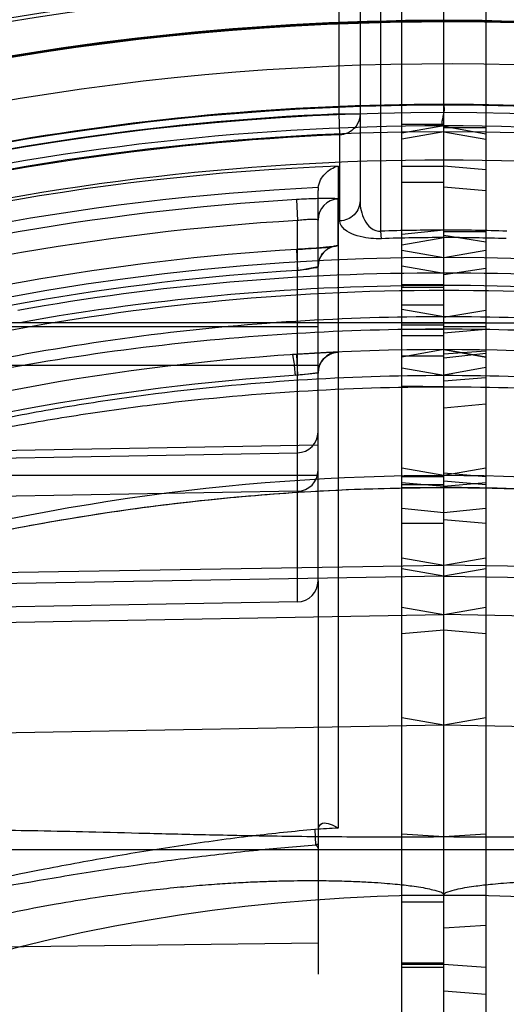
# Model space of a CAD drawing. Header units: millimetres. Extents: x 0 to 297, y 0 to 210.
# Tile 105 of 256: x 142.9957 to 143.0885, y 93.7258 to 93.9135. Entities that reach past the tile are written whole.
import ezdxf

# ---------------------------------------------------------------- set-up
doc = ezdxf.new("R2010")
doc.units = ezdxf.units.MM
doc.header["$LTSCALE"] = 16.335
doc.layers.get('0').update_dxf_attribs({"linetype": 'CONTINUOUS'})
for name, color, linetype in [('01_GLOBAL', 7, 'CONTINUOUS'), ('INTFCLR_1', 7, 'CONTINUOUS'), ('INTFCLR_144815', 7, 'CONTINUOUS'), ('INTFCLR_72935', 7, 'CONTINUOUS')]:
    doc.layers.add(name, color=color, linetype=linetype)

msp = doc.modelspace()

# ---------------------------------------------------------------- linework, layer by layer
at = {"color": 7, "linetype": 'Continuous'}
msp.add_circle((144.2368034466, 92.193132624), 3.04, dxfattribs=at)
at = {"color": 9, "linetype": 'Continuous'}
msp.add_arc((144.2368034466, 92.193132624), 3.001038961, 92.9674534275, 177.0325465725, dxfattribs=at)
at = {"layer": '01_GLOBAL', "color": 7, "linetype": 'Continuous'}
msp.add_circle((144.2368034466, 92.193132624), 3.08, dxfattribs=at)
at = {"layer": 'INTFCLR_1', "color": 6, "linetype": 'Continuous'}
for p, q in [((143.068579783, 92.7700561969), (143.068579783, 94.1286563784)), ((143.076579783, 93.55528370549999), (143.076579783, 94.1293562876)), ((143.076579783, 93.8932466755), (143.068579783, 93.891836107)), ((143.076579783, 93.8921172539), (143.068579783, 93.8907093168)), ((143.068579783, 93.8695595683), (143.076579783, 93.8681479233)), ((143.076579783, 93.82659737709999), (143.068579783, 93.82800902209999))]:
    msp.add_line(p, q, dxfattribs=at)
at = {"layer": 'INTFCLR_1', "color": 9, "linetype": 'Continuous'}
for p, q in [((143.068579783, 93.897246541), (143.076579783, 93.897246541)), ((143.076579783, 93.89352214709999), (143.068579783, 93.89352214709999)), ((143.068579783, 93.88554112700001), (143.076579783, 93.88554112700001)), ((143.076579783, 93.8824480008), (143.068579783, 93.8824480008)), ((143.076579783, 93.8733809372), (143.068579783, 93.8725345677)), ((143.068579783, 93.8706085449), (143.076579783, 93.87195705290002)), ((143.068579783, 93.8665896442), (143.076579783, 93.8651915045)), ((143.076579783, 93.86293456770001), (143.068579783, 93.86293456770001)), ((143.076579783, 93.8628126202), (143.068579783, 93.86281270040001)), ((143.068579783, 93.862536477), (143.076579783, 93.862536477)), ((143.076579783, 93.8590814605), (143.068579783, 93.8590814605)), ((143.076579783, 93.8568634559), (143.068579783, 93.8582730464)), ((143.068579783, 93.8557346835), (143.2334656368, 93.8557346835)), ((143.068579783, 93.8553130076), (143.076579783, 93.8553130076)), ((143.068579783, 93.8545054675), (143.076579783, 93.8544904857)), ((143.076579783, 93.85321193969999), (143.068579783, 93.85321193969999)), ((143.076579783, 93.8505978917), (143.068579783, 93.8491872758)), ((143.068579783, 93.84945295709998), (143.076579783, 93.84945295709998)), ((143.068579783, 93.8471253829), (143.076579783, 93.84571579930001)), ((143.076579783, 93.8435258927), (143.068579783, 93.8436483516)), ((143.076579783, 93.8265978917), (143.068579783, 93.8280085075)), ((143.068579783, 93.8264481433), (143.076579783, 93.8264481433)), ((143.076579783, 93.8244873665), (143.068579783, 93.8251872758)), ((143.076579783, 93.8248402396), (143.068579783, 93.8248402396)), ((143.068579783, 93.8243809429), (143.076579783, 93.8243131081)), ((143.068579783, 93.8203815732), (143.076579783, 93.819549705)), ((143.068579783, 93.81750471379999), (143.076579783, 93.81750471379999)), ((143.068579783, 93.8109187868), (143.076579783, 93.80954966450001)), ((143.076579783, 93.80744231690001), (143.068579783, 93.8088519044)), ((143.2870362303, 93.8059841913), (143.076579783, 93.80954966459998)), ((143.076579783, 93.80744231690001), (143.2834258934, 93.8038344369)), ((143.068579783, 93.8015163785), (143.076579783, 93.8001067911)), ((143.2815399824, 93.7965318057), (143.076579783, 93.8001067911)), ((143.076579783, 93.7971236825), (143.068579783, 93.79642377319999)), ((143.076579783, 93.7790131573), (143.068579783, 93.7804237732)), ((143.2760223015, 93.7755318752), (143.076579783, 93.7790131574)), ((143.068579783, 93.75535628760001), (143.2862403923, 93.75535628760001)), ((143.068579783, 93.7465978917), (143.076579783, 93.7465978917)), ((143.068579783, 93.7453359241), (143.076579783, 93.7453359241)), ((143.076579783, 93.73365671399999), (143.068579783, 93.73365671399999)), ((143.068579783, 93.7334997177), (143.076579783, 93.7334997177)), ((143.076579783, 93.7328640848), (143.068579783, 93.7328640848))]:
    msp.add_line(p, q, dxfattribs=at)
at = {"layer": 'INTFCLR_1', "color": 6, "linetype": 'Continuous'}
for centre, radius, start, end in [((143.076579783, 93.4093562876), 0.4878902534, 62.6696856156, 90.00000000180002), ((143.076579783, 93.4093562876), 0.4838903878, 62.4245665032, 90), ((143.076579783, 93.4093562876), 0.4827613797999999, 270, 90.00000002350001), ((143.076580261, 93.51594399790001), 0.356013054, 88.0843053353, 90.0000769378), ((143.076579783, 93.4093562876), 0.4587930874, 270, 90.00000002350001), ((142.9899220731, 92.4916267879), 1.2690617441, 86.0845186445, 86.44647320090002)]:
    msp.add_arc(centre, radius, start, end, dxfattribs=at)
at = {"layer": 'INTFCLR_1', "color": 9, "linetype": 'Continuous'}
for centre, radius, start, end in [((143.0765814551, 93.51449621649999), 0.3588847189, 88.0841154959, 90.00026696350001), ((143.0776440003, 93.40947950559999), 0.4557132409, 79.8611195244, 90.13380172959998), ((143.0776815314, 93.40949255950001), 0.4533214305, 79.8609639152, 90.1392513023), ((143.076579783, 93.4093562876), 0.441241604, 61.9120625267, 89.9999999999), ((143.076579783, 93.4093562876), 0.417241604, 56.81755615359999, 90), ((143.076579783, 93.4093562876), 0.3372409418, 22.4933176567, 89.9999999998)]:
    msp.add_arc(centre, radius, start, end, dxfattribs=at)
at = {"layer": 'INTFCLR_1', "color": 6, "linetype": 'Continuous'}
for points, knots in [([(143.076579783, 93.897246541), (143.076579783, 93.8967942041), (143.0768025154, 93.895726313), (143.0757121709, 93.8930935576), (143.076579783, 93.89324654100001)], [0, 0, 0, 0, 0.3392526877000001, 1, 1, 1, 1]), ([(143.1711067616, 93.75902632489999), (143.1682126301, 93.75903642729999), (143.1623925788, 93.7590078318), (143.1532888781, 93.75886206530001), (143.1434247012, 93.7586355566), (143.1323993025, 93.75835145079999), (143.1200418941, 93.7580489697), (143.1063290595, 93.757795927), (143.091664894, 93.7576669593), (143.0816171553, 93.75768972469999), (143.076579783, 93.7577264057)], [0, 0, 0, 0, 0.09183865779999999, 0.1846797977, 0.2889176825, 0.4049349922, 0.5346599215, 0.6811662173, 0.8401472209, 1, 1, 1, 1]), ([(143.076579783, 93.7465978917), (143.0765729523, 93.7470718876), (143.0779575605, 93.7474601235), (143.0792955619, 93.7478458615), (143.0810149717, 93.7481504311), (143.0826130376, 93.74838592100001), (143.0842461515, 93.7485848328), (143.0859877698, 93.74876506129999), (143.0880775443, 93.748943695), (143.0900664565, 93.7490786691), (143.0918854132, 93.74917891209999), (143.093447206, 93.7492508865), (143.0951613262, 93.74931411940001), (143.0970441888, 93.7493658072), (143.0991141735, 93.7494024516), (143.1013918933, 93.74941970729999), (143.1039015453, 93.7494121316), (143.1066707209, 93.74937287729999), (143.109731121, 93.74929331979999), (143.1131197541, 93.7491625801), (143.1168796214, 93.7489668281), (143.1210614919, 93.74868827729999), (143.1257256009, 93.7483039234), (143.1309445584, 93.74778357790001), (143.1368056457, 93.7470878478), (143.1434151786, 93.74616229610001), (143.1509068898, 93.74494130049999), (143.1561912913, 93.74392299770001), (143.1590059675, 93.74335628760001)], [0, 0, 0, 0, 0.0170859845, 0.0365860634, 0.0570050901, 0.077940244, 0.0953552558, 0.1161687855, 0.1410856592, 0.1709334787, 0.1880202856, 0.2067443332, 0.2272841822, 0.2498433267, 0.2746327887, 0.3019029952, 0.3319399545, 0.3650866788, 0.4017200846, 0.4422803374, 0.4873104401, 0.5374159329, 0.5933355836, 0.6559809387, 0.7264452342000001, 0.8060552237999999, 0.8965149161, 1, 1, 1, 1])]:
    msp.add_open_spline(points, degree=3, knots=knots, dxfattribs=at)
at = {"layer": 'INTFCLR_1', "color": 9, "linetype": 'Continuous'}
for points, knots in [([(143.2845028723, 93.8035578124), (143.2845320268, 93.80367174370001), (143.2840664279, 93.80396740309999), (143.2834800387, 93.80446496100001), (143.2822519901, 93.8052151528), (143.2807300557, 93.80614817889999), (143.2788418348, 93.807236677), (143.2758581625, 93.8089082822), (143.2725852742, 93.81065811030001), (143.2690824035, 93.8124645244), (143.2652527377, 93.81439007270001), (143.2602412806, 93.81681707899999), (143.2540172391, 93.81968771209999), (143.2453806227, 93.82347937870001), (143.234246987, 93.82800883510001), (143.2228430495, 93.8321833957), (143.2135253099, 93.8353187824), (143.2040800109, 93.8383137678), (143.1945404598, 93.8410661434), (143.1849214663, 93.8435736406), (143.1752649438, 93.84591423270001), (143.1583443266, 93.849559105), (143.1340073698, 93.8535254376), (143.1050950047, 93.85628164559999), (143.0859239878, 93.8568696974), (143.0765797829, 93.8568634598)], [0, 0, 0, 0, 0.0016246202, 0.0057382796, 0.0122045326, 0.020624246, 0.0307531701, 0.0421855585, 0.06792149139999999, 0.08199191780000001, 0.09663587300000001, 0.1271351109, 0.1589097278, 0.191316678, 0.2574313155, 0.3249182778, 0.3590433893, 0.3932372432, 0.4617974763, 0.496170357, 0.5305546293, 0.5990535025, 0.7352415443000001, 0.8709143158, 1, 1, 1, 1]), ([(143.2834258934, 93.8038344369), (143.2834555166, 93.80394443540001), (143.282987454, 93.804225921), (143.2824103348, 93.8046991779), (143.2811865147, 93.80541316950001), (143.279674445, 93.80630117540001), (143.2777962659, 93.8073371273), (143.2748285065, 93.8089282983), (143.2715735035, 93.8105932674), (143.2680903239, 93.81231167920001), (143.264280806, 93.81414391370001), (143.2592957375, 93.81645297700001), (143.2531053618, 93.8191832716), (143.2445129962, 93.8227900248), (143.2334366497, 93.82709724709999), (143.222097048, 93.8310637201), (143.212831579, 93.83404230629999), (143.2034350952, 93.83688829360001), (143.1939469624, 93.8395023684), (143.1843814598, 93.8418829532), (143.1747752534, 93.84410547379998), (143.1579388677, 93.84756619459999), (143.1337304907, 93.85132818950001), (143.1049648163, 93.8539409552), (143.0858874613, 93.854497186), (143.0765797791, 93.8544904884)], [0, 0, 0, 0, 0.0015875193, 0.0056520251, 0.0120574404, 0.0204079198, 0.0304610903, 0.0418143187, 0.0673891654, 0.08137944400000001, 0.0959450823, 0.1262962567, 0.1579362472, 0.190224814, 0.2561523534, 0.3235168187, 0.357604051, 0.3917751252, 0.4603324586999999, 0.4947236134, 0.5291383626, 0.5977313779, 0.7342178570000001, 0.8702910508, 1, 1, 1, 1]), ([(143.07657978, 93.84571580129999), (143.085896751, 93.8457096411), (143.1049768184, 93.8450874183), (143.1336916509, 93.84226835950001), (143.1577905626, 93.8382749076), (143.1769062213, 93.83413111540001), (143.1887957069, 93.83114403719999), (143.1982508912, 93.82852264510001), (143.2076136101, 93.8257640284), (143.2191369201, 93.8220688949), (143.2326832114, 93.8172599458), (143.2437033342, 93.81297789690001), (143.2522565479, 93.8094505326), (143.258386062, 93.80683229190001), (143.2633150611, 93.80466192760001), (143.2666529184, 93.8031653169), (143.2684853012, 93.8023377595), (143.2710157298, 93.8011904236), (143.2738054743, 93.7999147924), (143.276486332, 93.79869442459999), (143.2778394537, 93.7980849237), (143.2790058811, 93.7975644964), (143.2802052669, 93.797044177), (143.2814777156, 93.796510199), (143.2820665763, 93.7963308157), (143.2826016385, 93.7961585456), (143.2826254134, 93.7962507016)], [0, 0, 0, 0, 0.1307897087, 0.2677697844, 0.4047495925, 0.4734241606, 0.54230541, 0.576803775, 0.6111558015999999, 0.6793183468, 0.7466483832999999, 0.8129134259, 0.8452601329, 0.8765233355, 0.9064770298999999, 0.9208618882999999, 0.9278736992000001, 0.9347014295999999, 0.9598634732, 0.9709448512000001, 0.9760316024, 0.9807221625, 0.9887877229, 0.9948915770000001, 0.9986639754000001, 1, 1, 1, 1]), ([(143.0765797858, 93.8435258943), (143.0858590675, 93.843520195), (143.1048431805, 93.842930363), (143.1334085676, 93.8402564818), (143.1573771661, 93.8364678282), (143.1763922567, 93.8325336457), (143.1882180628, 93.8296971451), (143.1976229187, 93.82720719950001), (143.2069324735, 93.8245874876), (143.2183902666, 93.82107786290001), (143.2318624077, 93.8165081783), (143.2428246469, 93.81243727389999), (143.2513330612, 93.80908315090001), (143.2574293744, 93.8065937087), (143.2623321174, 93.80452975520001), (143.2656522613, 93.8031064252), (143.2674747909, 93.8023194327), (143.2699914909, 93.8012283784), (143.2727664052, 93.80001520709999), (143.2754328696, 93.79885461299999), (143.2767787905, 93.79827508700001), (143.2779389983, 93.7977799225), (143.2791333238, 93.79728633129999), (143.2803968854, 93.7967748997), (143.2809872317, 93.796611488), (143.2815151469, 93.7964403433), (143.2815399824, 93.7965318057)], [0, 0, 0, 0, 0.1313495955, 0.2686565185, 0.4058580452, 0.4745887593, 0.5434829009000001, 0.5779698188, 0.6122979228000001, 0.6803743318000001, 0.7475662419, 0.8136422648, 0.8458776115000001, 0.8770217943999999, 0.9068517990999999, 0.9211743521, 0.9281552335, 0.9349525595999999, 0.9600013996, 0.9710336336, 0.9760984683, 0.9807694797, 0.9888041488, 0.994889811, 0.9986584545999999, 1, 1, 1, 1]), ([(143.2760223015, 93.7755318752), (143.2748730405, 93.77613445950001), (143.2731351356, 93.7770354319), (143.2707186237, 93.77826686), (143.2679253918, 93.7796725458), (143.2648669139, 93.78117813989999), (143.2615837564, 93.7827559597), (143.257968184, 93.7844630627), (143.2542150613, 93.7861854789), (143.2503458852, 93.78790918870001), (143.2463199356, 93.7896657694), (143.2390691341, 93.7927283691), (143.228430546, 93.7969243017), (143.2175317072, 93.8008188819), (143.208609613, 93.8037609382), (143.1995398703, 93.80658544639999), (143.1880715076, 93.80984471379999), (143.1741628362, 93.81330066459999), (143.155503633, 93.81728200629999), (143.1320227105, 93.82108453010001), (143.1041164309, 93.8237392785), (143.0856080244, 93.82431365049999), (143.0765797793, 93.82431311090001)], [0, 0, 0, 0, 0.0187784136, 0.0283277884, 0.0392482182, 0.0640293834, 0.0776580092, 0.09196060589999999, 0.1218891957, 0.1374137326, 0.153256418, 0.1854526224, 0.251312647, 0.3187201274, 0.3529062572, 0.3872583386, 0.456181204, 0.5254040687, 0.5946131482, 0.7322372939, 0.8693511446, 1, 1, 1, 1]), ([(143.0765797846, 93.8243131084), (143.0827007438, 93.824308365), (143.0952229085, 93.82405144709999), (143.1140939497, 93.8228367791), (143.13314978, 93.8207637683), (143.1520836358, 93.817856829), (143.1708918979, 93.81410664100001), (143.1848810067, 93.8106743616), (143.194143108, 93.808106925), (143.2002795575, 93.8063358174), (143.2078724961, 93.8040129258), (143.2168642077, 93.8010417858), (143.2227916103, 93.798943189), (143.2257243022, 93.7978508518)], [0, 0, 0, 0, 0.1206088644, 0.2467093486, 0.3724880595, 0.4981837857, 0.6240325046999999, 0.7502704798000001, 0.7818918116, 0.8134145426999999, 0.8761180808, 0.9383352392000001, 1, 1, 1, 1])]:
    msp.add_open_spline(points, degree=3, knots=knots, dxfattribs=at)
at = {"layer": 'INTFCLR_144815', "color": 6, "linetype": 'Continuous'}
for radius in [0.5104906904, 0.4864760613]:
    msp.add_circle((143.076579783, 93.4093562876), radius, dxfattribs=at)
for radius, start, end in [(0.7037433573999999, 313.9937911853, 154.5150993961), (0.6797433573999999, 312.9543589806, 154.5144414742), (0.6747273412, 71.6563998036, 156.0440844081), (0.6638812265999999, 70.9981667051, 162.0018332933), (0.5288304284, 45.0000000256, 314.9999999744), (0.5278840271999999, 44.999999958, 315.000000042), (0.5271191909, 44.99999997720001, 315.0000000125), (0.5111765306, 47.86578076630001, 312.1342192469), (0.5038693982, 45.72777364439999, 314.2722263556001), (0.4878728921, 45.6663486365, 314.3336513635), (0.4878399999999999, 45.741955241, 314.258044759), (0.4773732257, 75.8961331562, 104.1038668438), (0.4525204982, 78.52282503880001, 101.4771749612)]:
    msp.add_arc((143.076579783, 93.4093562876), radius, start, end, dxfattribs=at)
at = {"layer": 'INTFCLR_144815', "color": 9, "linetype": 'Continuous'}
for centre, radius, start, end in [((143.076579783, 93.4093562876), 0.6987965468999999, 71.617857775, 156.0236179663), ((143.0765797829, 93.4093562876), 0.6907968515, 71.6178577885, 156.0236179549), ((143.076579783, 93.4093562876), 0.6611483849, 70.768222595, 162.2317774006), ((143.076579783, 93.4093562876), 0.5509009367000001, 52.2436298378, 307.7563701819), ((143.076579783, 93.4093562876), 0.518921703, 52.5411294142, 307.4588705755), ((143.076579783, 93.4093562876), 0.5036973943, 45.7280221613, 314.2719778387), ((143.076579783, 93.4093562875), 0.5040000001, 76.6554352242, 103.3445648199), ((143.076579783, 93.4093562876), 0.4956986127, 45.73034182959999, 314.2696581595), ((143.076579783, 93.4093562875), 0.4880000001, 79.3673701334, 100.6326298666)]:
    msp.add_arc(centre, radius, start, end, dxfattribs=at)
at = {"layer": 'INTFCLR_72935', "color": 6, "linetype": 'Continuous'}
for p, q in [((143.076579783, 92.76135628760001), (143.076579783, 94.1293562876)), ((143.084579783, 94.1286563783), (143.084579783, 92.7700561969)), ((143.076579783, 93.893196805), (143.084579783, 93.8917605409)), ((143.076579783, 93.8921191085), (143.0845797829, 93.89070746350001)), ((143.0526148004, 93.8814743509), (143.0525797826, 93.8809374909)), ((143.052579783, 93.8753096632), (143.052579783, 93.8809374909)), ((143.084579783, 93.8711144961), (143.076579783, 93.8723301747)), ((143.076579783, 93.86814979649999), (143.084579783, 93.8695576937)), ((143.076579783, 93.86490780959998), (143.084579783, 93.866134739)), ((143.076579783, 93.8567753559), (143.084579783, 93.85813310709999)), ((143.076579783, 93.8505984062), (143.0845797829, 93.8491867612)), ((143.084579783, 93.8503369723), (143.076579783, 93.84972828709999)), ((143.076579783, 93.8458051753), (143.084579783, 93.8472693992)), ((143.052579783, 93.8461402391), (143.0486495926, 93.845709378)), ((143.052579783, 93.8461402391), (143.0486495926, 93.845709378)), ((143.0525797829, 93.8065286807), (143.052579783, 93.7315795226))]:
    msp.add_line(p, q, dxfattribs=at)
at = {"layer": 'INTFCLR_72935', "color": 9, "linetype": 'Continuous'}
for p, q in [((143.064579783, 93.87317371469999), (143.064579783, 94.0187280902)), ((143.056579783, 93.89552179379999), (143.056579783, 94.0053938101)), ((143.060579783, 94.0053938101), (143.060579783, 93.8789771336)), ((143.0567437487, 93.8915360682), (143.056579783, 93.89552179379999)), ((143.056579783, 93.89552179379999), (143.060579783, 93.89552179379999)), ((143.0567437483, 93.875127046), (143.056743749, 93.8915360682)), ((143.084579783, 93.8929036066), (143.076579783, 93.8929036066)), ((143.0564130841, 93.8855799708), (143.0564130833, 93.7594244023)), ((143.076579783, 93.8856301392), (143.084579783, 93.8849327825)), ((143.076579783, 93.88162691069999), (143.084579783, 93.88093541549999)), ((143.0484807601, 93.8792023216), (143.0486496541, 93.8752119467)), ((143.0564050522, 93.87042555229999), (143.056408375, 93.87930307)), ((143.0486495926, 93.8025292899), (143.0486495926, 93.8752119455)), ((143.0525797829, 93.8065286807), (143.052579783, 93.8753096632)), ((143.0646781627, 93.87175136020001), (143.064579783, 93.87317371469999)), ((143.084579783, 93.8730315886), (143.076579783, 93.8730315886)), ((143.0484758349, 93.86970406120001), (143.0486495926, 93.86571440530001)), ((143.084579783, 93.8557346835), (142.9196939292, 93.8557346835)), ((142.9376745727, 93.8549923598), (143.052579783, 93.8549923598)), ((143.076579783, 93.8549923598), (143.084579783, 93.8549923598)), ((143.076579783, 93.85379297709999), (143.084579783, 93.8545259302)), ((143.084579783, 93.8491872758), (143.076579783, 93.8505978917)), ((143.084579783, 93.84986723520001), (143.076579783, 93.84900111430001)), ((142.9466278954, 93.84765683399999), (143.052579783, 93.84765683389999)), ((143.0845797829, 93.8452341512), (143.076579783, 93.84456830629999)), ((143.076579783, 93.83948111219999), (143.084579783, 93.840277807)), ((142.8605212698, 93.82918686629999), (143.052579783, 93.83244064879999)), ((142.8640505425, 93.8277214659), (143.0486495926, 93.8309413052)), ((143.084579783, 93.8280085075), (143.076579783, 93.8265978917)), ((143.052579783, 93.8265978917), (142.9457825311, 93.8265978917)), ((143.076579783, 93.8271274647), (143.084579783, 93.8264481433)), ((143.084579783, 93.8248402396), (143.076579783, 93.82553963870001)), ((143.084579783, 93.8251872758), (143.076579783, 93.8244873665)), ((143.0486495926, 93.82360577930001), (142.8658910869, 93.8204180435)), ((143.076579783, 93.819549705), (143.084579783, 93.8203815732)), ((143.076579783, 93.8182041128), (143.084579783, 93.81750471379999)), ((143.076579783, 93.80954966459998), (143.084579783, 93.8109187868)), ((142.8661233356, 93.8059841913), (143.076579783, 93.80954966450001)), ((143.084579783, 93.8088519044), (143.076579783, 93.80744231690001)), ((143.076579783, 93.80744231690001), (142.8697336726, 93.8038344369)), ((143.0486495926, 93.8025292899), (142.8712675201, 93.7994330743)), ((143.076579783, 93.8001067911), (143.084579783, 93.8015163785)), ((142.8716195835, 93.7965318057), (143.076579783, 93.8001067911)), ((143.084579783, 93.79642377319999), (143.076579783, 93.7971236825)), ((143.076579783, 93.7790131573), (142.8771372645, 93.7755318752)), ((143.084579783, 93.7804237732), (143.076579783, 93.7790131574)), ((143.051939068, 93.75915728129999), (143.0521190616, 93.7562449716)), ((142.8669191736, 93.75535628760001), (143.084579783, 93.75535628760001)), ((143.0521190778, 93.7562451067), (143.0521788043, 93.7561592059)), ((143.076579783, 93.7465978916), (143.084579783, 93.7465978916)), ((143.084579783, 93.74087251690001), (143.076579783, 93.74036644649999)), ((143.052579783, 93.7375120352), (142.8605212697, 93.73498831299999)), ((143.084579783, 93.7328640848), (143.076579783, 93.7333909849)), ((143.084579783, 93.72769519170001), (143.076579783, 93.72834198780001))]:
    msp.add_line(p, q, dxfattribs=at)
at = {"layer": 'INTFCLR_72935', "color": 7, "linetype": 'Continuous'}
for p, q in [((143.0486495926, 93.86571440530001), (143.052579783, 93.86643228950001)), ((143.0564344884, 93.85013777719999), (143.0484645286, 93.84970124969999)), ((143.0564344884, 93.85013777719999), (143.0484645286, 93.84970124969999)), ((143.0484645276, 93.84970124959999), (143.0486495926, 93.845709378)), ((143.052579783, 93.8461402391), (143.0482643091, 93.8456609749))]:
    msp.add_line(p, q, dxfattribs=at)
at = {"layer": 'INTFCLR_72935', "color": 6, "linetype": 'Continuous'}
msp.add_lwpolyline([(143.052579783, 93.7555795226), (143.0525780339, 93.75561844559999), (143.0525725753, 93.75565749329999), (143.0525634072, 93.7556966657), (143.0525505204, 93.7557360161), (143.0525339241, 93.7557754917), (143.0525136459, 93.7558149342), (143.0524895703, 93.7558543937), (143.0524618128, 93.7558938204), (143.0524307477, 93.75593290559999), (143.0523963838, 93.7559715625), (143.0523587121, 93.75600987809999), (143.0523180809, 93.75604780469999), (143.0522746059, 93.75608532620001), (143.0522281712, 93.7561224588), (143.0521787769, 93.7561592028)], dxfattribs=at)
for centre, radius, start, end in [((143.0765797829, 93.4093562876), 0.4878902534, 89.9999999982, 117.3303143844), ((143.076579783, 93.4093562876), 0.4838903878, 89.99999999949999, 117.5754435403), ((143.076579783, 93.4093562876), 0.4827613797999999, 90, 270.0000000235), ((143.0762691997, 93.4093526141), 0.4706703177, 93.3847160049, 107.2678979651), ((143.0765786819, 93.51598606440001), 0.3559642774, 89.99982274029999, 91.9158569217), ((143.076579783, 93.4093562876), 0.4587930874, 90, 270.0000000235), ((143.1639464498, 92.4807649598), 1.2799466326, 93.55506521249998, 93.9139416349)]:
    msp.add_arc(centre, radius, start, end, dxfattribs=at)
at = {"layer": 'INTFCLR_72935', "color": 9, "linetype": 'Continuous'}
for centre, radius, start, end in [((143.076579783, 93.4093562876), 0.4865767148, 92.3557200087, 117.4102795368), ((143.076579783, 93.4093562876), 0.4825876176, 92.3557200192, 117.6561578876), ((143.0751176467, 93.40949302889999), 0.4764542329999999, 92.24988654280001, 109.1963144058), ((143.0750599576, 93.40949178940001), 0.4725159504, 92.72265279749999, 109.1963140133), ((143.0565781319, 93.8753082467), 0.0039983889, 92.4332767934, 179.9797022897), ((143.076193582, 93.40938449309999), 0.4666412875, 93.38391173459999, 107.2680685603), ((143.0765787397, 93.51446344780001), 0.358910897, 89.9998334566, 91.9158451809), ((143.0768847, 93.40935609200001), 0.4612237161, 93.5313428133, 106.5425042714), ((143.076815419, 93.4093531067), 0.4572296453, 93.53171623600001, 106.5427789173), ((143.0755155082, 93.4094801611), 0.4557125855, 89.8661908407, 100.138887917), ((143.0754780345, 93.4094925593), 0.4533214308, 89.8607487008, 100.1390360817), ((143.076579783, 93.4093562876), 0.441241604, 89.99999997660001, 119.1788213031), ((143.056579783, 93.8461402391), 0.004, 92.6216982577, 179.9999999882), ((143.0765105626, 93.409353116), 0.4372448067, 93.65332684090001, 107.396429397), ((143.0485815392, 93.83493918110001), 0.003998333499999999, 270.9752163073, 359.9799244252), ((143.048581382, 93.8276037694), 0.0039984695, 270.9774411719, 359.978290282), ((143.076579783, 93.4093562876), 0.4172416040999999, 89.99999997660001, 123.1824438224), ((143.0485797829, 93.8065286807), 0.004, 271.0000002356, 359.9999999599), ((143.076579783, 93.4093562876), 0.3506485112, 93.29704716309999, 94.02708340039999), ((143.0765797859, 93.4093562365), 0.347750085, 93.95760211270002, 94.03408656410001), ((143.076579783, 93.4093562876), 0.3372409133, 90.00000000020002, 157.5066823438)]:
    msp.add_arc(centre, radius, start, end, dxfattribs=at)
at = {"layer": 'INTFCLR_72935', "color": 7, "linetype": 'Continuous'}
for centre, radius, start, end in [((143.056578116, 93.8664308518), 0.0039983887, 92.48069410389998, 179.9793981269), ((143.0773079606, 93.3953881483), 0.4552285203, 92.63283634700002, 93.73078294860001), ((143.0628306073, 93.7344947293), 0.1121151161, 95.24595075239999, 97.26658990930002)]:
    msp.add_arc(centre, radius, start, end, dxfattribs=at)
at = {"layer": 'INTFCLR_72935', "color": 9, "linetype": 'Continuous'}
for points, knots in [([(143.060579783, 93.89552179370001), (143.060579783, 93.8948925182), (143.0603063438, 93.8937858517), (143.0590775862, 93.8921636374), (143.0576652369, 93.89157376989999), (143.0567437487, 93.8915360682)], [0, 0, 0, 0, 0.3132079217, 0.5409660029, 1, 1, 1, 1]), ([(143.056408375, 93.87930307), (143.0564083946, 93.87935648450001), (143.0560994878, 93.8793499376), (143.0557521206, 93.8794149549), (143.0549757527, 93.8794104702), (143.0541322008, 93.87941664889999), (143.0531749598, 93.8793993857), (143.0513065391, 93.87935049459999), (143.0497275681, 93.8792760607), (143.0484807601, 93.8792023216)], [0, 0, 0, 0, 0.0201752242, 0.077071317, 0.1687742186, 0.29298948, 0.403639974, 0.5282443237, 1, 1, 1, 1]), ([(143.0605797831, 93.878977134), (143.0605797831, 93.87850659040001), (143.0603881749, 93.8775142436), (143.0595336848, 93.87622961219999), (143.0582378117, 93.87536624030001), (143.0572303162, 93.87514627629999), (143.0567437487, 93.8751270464)], [0, 0, 0, 0, 0.236542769, 0.4940038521, 0.7552110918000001, 1, 1, 1, 1]), ([(143.0605797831, 93.878977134), (143.0605797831, 93.8783503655), (143.0607132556, 93.8770823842), (143.0613566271, 93.875263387), (143.0625402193, 93.8736462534), (143.0639090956, 93.873126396), (143.064579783, 93.87317371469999)], [0, 0, 0, 0, 0.2425537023, 0.4886489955, 0.7398049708, 1, 1, 1, 1]), ([(143.052579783, 93.8753096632), (143.0525797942, 93.875353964), (143.0523562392, 93.8753913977), (143.0518613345, 93.8754407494), (143.0508983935, 93.87540977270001), (143.0497642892, 93.87533195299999), (143.0490307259, 93.8752570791), (143.0486496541, 93.8752119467)], [0, 0, 0, 0, 0.03358947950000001, 0.12139917, 0.4448118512, 0.7090467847, 1, 1, 1, 1]), ([(143.0646781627, 93.87175136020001), (143.0643319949, 93.8717397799), (143.0633432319, 93.8717358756), (143.0615674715, 93.8719050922), (143.0590916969, 93.8724556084), (143.0567437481, 93.873856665), (143.0567437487, 93.8751270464)], [0, 0, 0, 0, 0.1145252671, 0.327690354, 0.579945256, 1, 1, 1, 1]), ([(143.0765797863, 93.8568634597), (143.0671655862, 93.8568697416), (143.0478949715, 93.8562741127), (143.0189018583, 93.8534935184), (142.9945816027, 93.8495144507), (142.9753046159, 93.84535244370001), (142.9633193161, 93.8423350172), (142.9537800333, 93.8396699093), (142.9443111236, 93.836846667), (142.9326479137, 93.8330359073), (142.918947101, 93.82802203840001), (142.9088929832, 93.82393319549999), (142.9023271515, 93.821085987), (142.8980828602, 93.81919890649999), (142.8929470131, 93.8168303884), (142.8879594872, 93.81441587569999), (142.88413731, 93.81249512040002), (142.8806235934, 93.8106842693), (142.8773390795, 93.80892823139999), (142.8743393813, 93.807250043), (142.8727040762, 93.8063039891), (142.8715469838, 93.80561126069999), (142.8707092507, 93.8050975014), (142.8699354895, 93.8045997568), (142.8692320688, 93.80413009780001), (142.8688789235, 93.8038277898), (142.8686387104, 93.8036280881), (142.8686566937, 93.8035578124)], [0, 0, 0, 0, 0.1300512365, 0.2661296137, 0.4020829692, 0.4702068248, 0.5385238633, 0.5727809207, 0.6070266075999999, 0.6750154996, 0.7422451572, 0.8085312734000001, 0.8249161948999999, 0.8411081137, 0.8726967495, 0.9030412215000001, 0.9176518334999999, 0.9317887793, 0.9576477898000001, 0.9690958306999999, 0.9792744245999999, 0.9837373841, 0.9877390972, 0.9928119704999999, 0.9966052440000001, 0.9989979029, 1, 1, 1, 1]), ([(143.0765797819, 93.8544904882), (143.0672024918, 93.8544972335), (143.0480261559, 93.85393383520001), (143.0191801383, 93.85129793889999), (142.9949882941, 93.84752382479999), (142.9758101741, 93.8435726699), (142.9638874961, 93.8407073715), (142.9543977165, 93.83817576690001), (142.9449816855, 93.8354945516), (142.933383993, 93.83187486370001), (142.9197572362, 93.82710979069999), (142.9097535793, 93.8232210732), (142.9032204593, 93.82051241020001), (142.8989996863, 93.8187180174), (142.8938923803, 93.81646562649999), (142.8889311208, 93.8141684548), (142.8851290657, 93.81234078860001), (142.8816350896, 93.81061816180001), (142.8783686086, 93.8089472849), (142.8753847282, 93.80734984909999), (142.873758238, 93.80644932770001), (142.8726074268, 93.80578986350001), (142.8717743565, 93.8053008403), (142.8710058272, 93.8048273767), (142.8703050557, 93.80437980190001), (142.8699572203, 93.80409331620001), (142.8697154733, 93.80390201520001), (142.8697336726, 93.8038344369)], [0, 0, 0, 0, 0.1306775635, 0.2671568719, 0.4034069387, 0.4716238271, 0.5399890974, 0.5742513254, 0.6084885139, 0.6764171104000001, 0.7435249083, 0.8096236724, 0.82595107, 0.8420815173, 0.8735363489, 0.9037336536, 0.9182662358, 0.9323227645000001, 0.9580200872, 0.9693889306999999, 0.9794914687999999, 0.9839187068, 0.9878865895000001, 0.9929127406, 0.9966654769, 0.9990247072, 1, 1, 1, 1]), ([(142.8705341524, 93.7962507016), (142.8705584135, 93.79615764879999), (142.8710935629, 93.7963320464), (142.871681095, 93.79650933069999), (142.872947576, 93.7970416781), (142.8741398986, 93.7975584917), (142.8752975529, 93.7980748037), (142.8766437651, 93.79868101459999), (142.8793144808, 93.79989688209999), (142.8834695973, 93.80179651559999), (142.8878801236, 93.8037858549), (142.8916622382, 93.80546237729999), (142.8956732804, 93.807216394), (142.8997803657, 93.8089712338), (142.9039715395, 93.8107160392), (142.9104593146, 93.81336691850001), (142.9203925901, 93.8172285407), (142.9339294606, 93.822037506), (142.9454638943, 93.8257390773), (142.954837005, 93.8285022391), (142.9643019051, 93.8311276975), (142.9738402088, 93.83352567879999), (142.9834444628, 93.8356903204), (142.9930855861, 93.8376964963), (143.0051700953, 93.83990022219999), (143.0245257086, 93.8427692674), (143.0483264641, 93.8450944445), (143.0673297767, 93.8457096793), (143.076579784, 93.84571580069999)], [0, 0, 0, 0, 0.0013498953, 0.0051103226, 0.011170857, 0.0192165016, 0.0238563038, 0.0288785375, 0.0399669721, 0.0650301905, 0.0930244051, 0.107881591, 0.1231042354, 0.1544772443, 0.170575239, 0.1868319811, 0.2528580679, 0.3201569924, 0.3884612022, 0.4228751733, 0.4573249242, 0.5263368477, 0.5609064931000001, 0.5955213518, 0.6645677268, 0.7333045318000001, 0.8701530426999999, 1, 1, 1, 1]), ([(142.8717158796, 93.79649642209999), (142.8721462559, 93.79650399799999), (142.8733881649, 93.7970803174), (142.875238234, 93.79776868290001), (142.8773980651, 93.7987161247), (142.8803531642, 93.7999948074), (142.884486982, 93.80180639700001), (142.8888738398, 93.80369679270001), (142.8926350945, 93.8052910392), (142.8966246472, 93.8069588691), (142.9007092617, 93.80862747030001), (142.9048773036, 93.81028605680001), (142.9113314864, 93.81280694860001), (142.9212135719, 93.81647849), (142.9346762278, 93.8210482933), (142.9461451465, 93.8245638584), (142.9554650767, 93.82718807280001), (142.9648796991, 93.8296821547), (142.9743655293, 93.8319587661), (142.9839154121, 93.83401331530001), (142.9935047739, 93.8359179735), (143.0055240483, 93.8380091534), (143.0247759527, 93.8407315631), (143.04845917, 93.84293751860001), (143.0673670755, 93.84352076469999), (143.0765797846, 93.84352642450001)], [0, 0, 0, 0, 0.0060956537, 0.0187161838, 0.0283459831, 0.0393847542, 0.06435367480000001, 0.0922380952, 0.1070379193, 0.1222039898, 0.1534738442, 0.1695201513, 0.1857302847, 0.2515979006, 0.3187891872, 0.3870365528, 0.4214437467, 0.4558992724, 0.5249549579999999, 0.5595635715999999, 0.5942281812, 0.663401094, 0.7322967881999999, 0.8695355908, 1, 1, 1, 1]), ([(142.8771372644, 93.7755318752), (142.8782865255, 93.77613445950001), (142.8800244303, 93.7770354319), (142.8824409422, 93.77826686), (142.8852341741, 93.7796725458), (142.888292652, 93.78117813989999), (142.8915758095, 93.7827559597), (142.8951913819, 93.7844630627), (142.8989445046, 93.7861854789), (142.9028136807, 93.78790918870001), (142.9068396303, 93.7896657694), (142.9140904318, 93.7927283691), (142.9247290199, 93.7969243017), (142.9356278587, 93.8008188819), (142.9445499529, 93.8037609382), (142.9536196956, 93.80658544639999), (142.9650880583, 93.80984471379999), (142.9789967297, 93.81330066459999), (142.9976559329, 93.81728200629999), (143.0211368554, 93.82108453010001), (143.049043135, 93.8237392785), (143.0675515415, 93.82431365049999), (143.0765797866, 93.82431311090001)], [0, 0, 0, 0, 0.0187784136, 0.0283277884, 0.0392482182, 0.0640293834, 0.0776580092, 0.09196060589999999, 0.1218891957, 0.1374137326, 0.153256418, 0.1854526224, 0.251312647, 0.3187201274, 0.3529062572, 0.3872583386, 0.456181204, 0.5254040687, 0.5946131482, 0.7322372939, 0.8693511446, 1, 1, 1, 1]), ([(142.9274352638, 93.7978508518), (142.9303726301, 93.7989446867), (142.9348189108, 93.8005223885), (142.9408013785, 93.80252455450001), (142.9499002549, 93.80548815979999), (142.9606475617, 93.8086530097), (142.9730740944, 93.8118353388), (142.9855820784, 93.8147801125), (143.0013073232, 93.8178969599), (143.0202687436, 93.8207990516), (143.0392905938, 93.8228540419), (143.0580681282, 93.8240555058), (143.0705083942, 93.8243076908), (143.0765797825, 93.8243131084)], [0, 0, 0, 0, 0.0617613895, 0.09294716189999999, 0.1243056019, 0.2503181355, 0.3136033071, 0.3770490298, 0.5034991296, 0.6293644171, 0.7549040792, 0.8803678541, 1, 1, 1, 1]), ([(143.0519544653, 93.75913904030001), (143.0479778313, 93.7587848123), (143.0417862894, 93.7581343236), (143.0333983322, 93.7570673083), (143.0245700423, 93.7558142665), (143.0135843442, 93.75403158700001), (142.9961232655, 93.7508046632), (142.9744864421, 93.7462170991), (142.9530011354, 93.74123883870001), (142.9358960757, 93.73726576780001), (142.9252451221, 93.73485420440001), (142.9167501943, 93.7330202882), (142.910425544, 93.7317165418), (142.9041495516, 93.730504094), (142.8979378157, 93.7294099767), (142.891812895, 93.728468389), (142.8858021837, 93.72772304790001), (142.8808700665, 93.7273097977), (142.8770027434, 93.7271538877), (142.8733005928, 93.7271381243), (142.8697084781, 93.7273513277), (142.8663125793, 93.7279420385), (142.8640032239, 93.728595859), (142.8619442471, 93.729523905), (142.8602251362, 93.73081390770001), (142.8590367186, 93.7325722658), (142.8587908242, 93.73396719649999), (142.8587908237, 93.7346665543)], [0, 0, 0, 0, 0.0599817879, 0.09351607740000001, 0.1270336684, 0.1939436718, 0.2607067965, 0.3937962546, 0.5261953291, 0.5920547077, 0.6576256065, 0.6902635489, 0.72262195, 0.7546436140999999, 0.7862946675, 0.8173786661, 0.847735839, 0.8772760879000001, 0.891707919, 0.9058722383, 0.9328996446, 0.9456200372, 0.9575965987, 0.9688701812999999, 0.9793818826, 0.9894927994, 1, 1, 1, 1]), ([(143.0521788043, 93.7561592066), (143.0482062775, 93.75585694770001), (143.0420372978, 93.755301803), (143.0336870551, 93.7543891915), (143.0249338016, 93.7533204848), (143.0140411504, 93.7517975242), (142.9967293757, 93.7490347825), (142.9752711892, 93.74509385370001), (142.9539530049, 93.7407966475), (142.9369866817, 93.737356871), (142.9264236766, 93.735264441), (142.9179999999, 93.73367025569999), (142.9117272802, 93.73253504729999), (142.9055028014, 93.73147751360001), (142.8993420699, 93.7305211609), (142.8932675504, 93.7296957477), (142.8873065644, 93.7290393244), (142.8822941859, 93.72866245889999), (142.8792713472, 93.7285543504), (142.8781960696, 93.7285356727)], [0, 0, 0, 0, 0.06778998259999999, 0.1053769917, 0.1429270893, 0.2178334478, 0.292508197, 0.4412092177, 0.5890186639, 0.6625428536, 0.7357739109, 0.7722438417, 0.8084191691, 0.8442397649, 0.8796715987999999, 0.9144981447, 0.9485422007, 0.9817008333, 1, 1, 1, 1])]:
    msp.add_open_spline(points, degree=3, knots=knots, dxfattribs=at)
at = {"layer": 'INTFCLR_72935', "color": 6, "linetype": 'Continuous'}
for points, knots in [([(143.0526148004, 93.8814743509), (143.0526810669, 93.8819799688), (143.0529935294, 93.8829502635), (143.0541238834, 93.88456956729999), (143.0554680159, 93.885379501), (143.0564130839, 93.8855799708)], [0, 0, 0, 0, 0.259950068, 0.5075189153, 1, 1, 1, 1]), ([(143.052579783, 93.75915895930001), (143.052579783, 93.7596440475), (143.0533867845, 93.76064703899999), (143.0550094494, 93.7601733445), (143.0559278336, 93.7597317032), (143.0564130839, 93.7594244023)], [0, 0, 0, 0, 0.3162627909, 0.6255277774, 1, 1, 1, 1]), ([(143.076579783, 93.7577264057), (143.0713681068, 93.75768845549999), (143.061064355, 93.75766686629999), (143.0461694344, 93.7578051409), (143.0324329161, 93.7580642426), (143.0201675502, 93.7583668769), (143.0092553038, 93.75864744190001), (142.9995268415, 93.7588686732), (142.9905870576, 93.7590092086), (142.9848846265, 93.7590362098), (142.9820528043, 93.75902632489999)], [0, 0, 0, 0, 0.165384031, 0.3269568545, 0.4726645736, 0.6013515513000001, 0.716285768, 0.8190523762, 0.9101385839, 1, 1, 1, 1]), ([(142.9941535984, 93.74335628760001), (142.996970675, 93.74392346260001), (143.0022591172, 93.7449425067), (143.0097560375, 93.746164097), (143.0163690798, 93.74708983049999), (143.0222325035, 93.7477855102), (143.027452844, 93.74830566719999), (143.0321177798, 93.7486897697), (143.0363000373, 93.74896802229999), (143.0400603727, 93.74916346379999), (143.043448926, 93.74929387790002), (143.0465088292, 93.7493731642), (143.049277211, 93.7494122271), (143.0517863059, 93.7494196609), (143.0540635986, 93.7494022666), (143.0561326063, 93.74936547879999), (143.0580140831, 93.7493136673), (143.0597268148, 93.7492503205), (143.0612876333, 93.7491782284), (143.0631061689, 93.7490778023), (143.0650952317, 93.7489425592), (143.0671860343, 93.7487635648), (143.0689288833, 93.7485827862), (143.0705623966, 93.74838373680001), (143.072158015, 93.7481467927), (143.0738023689, 93.74785964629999), (143.075148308, 93.7474665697), (143.0765872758, 93.7471383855), (143.076579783, 93.7465978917)], [0, 0, 0, 0, 0.1035820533, 0.1941093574, 0.2737668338, 0.3442627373, 0.4069305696, 0.4628612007, 0.5129765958, 0.5580119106, 0.5985849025, 0.63520747, 0.6683435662, 0.6983818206, 0.72564899, 0.7504318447, 0.7729718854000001, 0.7934934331, 0.812210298, 0.8292925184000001, 0.8591429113, 0.8840740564, 0.9049150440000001, 0.9223403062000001, 0.9432566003, 0.9636116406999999, 0.9805154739, 1, 1, 1, 1])]:
    msp.add_open_spline(points, degree=3, knots=knots, dxfattribs=at)
at = {"layer": 'INTFCLR_72935', "color": 7, "linetype": 'Continuous'}
for points, knots in [([(143.056442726, 93.8704567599), (143.0566511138, 93.870384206), (143.0549455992, 93.87017858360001), (143.0540964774, 93.87010109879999), (143.0518315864, 93.8699229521), (143.0500204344, 93.86980172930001), (143.0489935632, 93.8697360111), (143.0484758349, 93.86970406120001)], [0, 0, 0, 0, 0.0826043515, 0.2974742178, 0.6190637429, 0.8058164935, 1, 1, 1, 1]), ([(143.0484758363, 93.86970406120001), (143.0492273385, 93.8697504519), (143.050666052, 93.8698420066), (143.0526707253, 93.8699890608), (143.054568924, 93.87012913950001), (143.0557714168, 93.8702933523), (143.056405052, 93.87042555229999)], [0, 0, 0, 0, 0.2835424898, 0.5428589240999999, 0.7570536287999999, 1, 1, 1, 1]), ([(143.0525984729, 93.8664635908), (143.0526015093, 93.86720392), (143.0529875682, 93.8685040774), (143.0544139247, 93.869983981), (143.0556998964, 93.870421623), (143.056442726, 93.8704567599)], [0, 0, 0, 0, 0.3674782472, 0.6308714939, 1, 1, 1, 1]), ([(143.0486495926, 93.86571440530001), (143.048906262, 93.86574647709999), (143.0496152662, 93.86583677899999), (143.0509307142, 93.8660162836), (143.05153348, 93.86614286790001), (143.0527415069, 93.8663617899), (143.0525984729, 93.8664635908)], [0, 0, 0, 0, 0.1922347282, 0.5468783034, 0.8695256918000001, 1, 1, 1, 1]), ([(143.052579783, 93.8461402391), (143.0525801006, 93.84688287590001), (143.0529792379, 93.8481838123), (143.0544038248, 93.8496664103), (143.0556918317, 93.8501038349), (143.0564344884, 93.85013777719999)], [0, 0, 0, 0, 0.3680915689, 0.6315143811, 1, 1, 1, 1]), ([(143.0482643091, 93.8456609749), (143.0482481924, 93.84590380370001), (143.0481945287, 93.84663772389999), (143.0480810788, 93.84779928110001), (143.0479373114, 93.84892940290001), (143.0478010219, 93.84945062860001), (143.0477297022, 93.8496549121), (143.0476869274, 93.84965229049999)], [0, 0, 0, 0, 0.1800147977, 0.5420308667, 0.8817354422, 0.9683002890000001, 1, 1, 1, 1])]:
    msp.add_open_spline(points, degree=3, knots=knots, dxfattribs=at)

doc.saveas('drawing.dxf')
